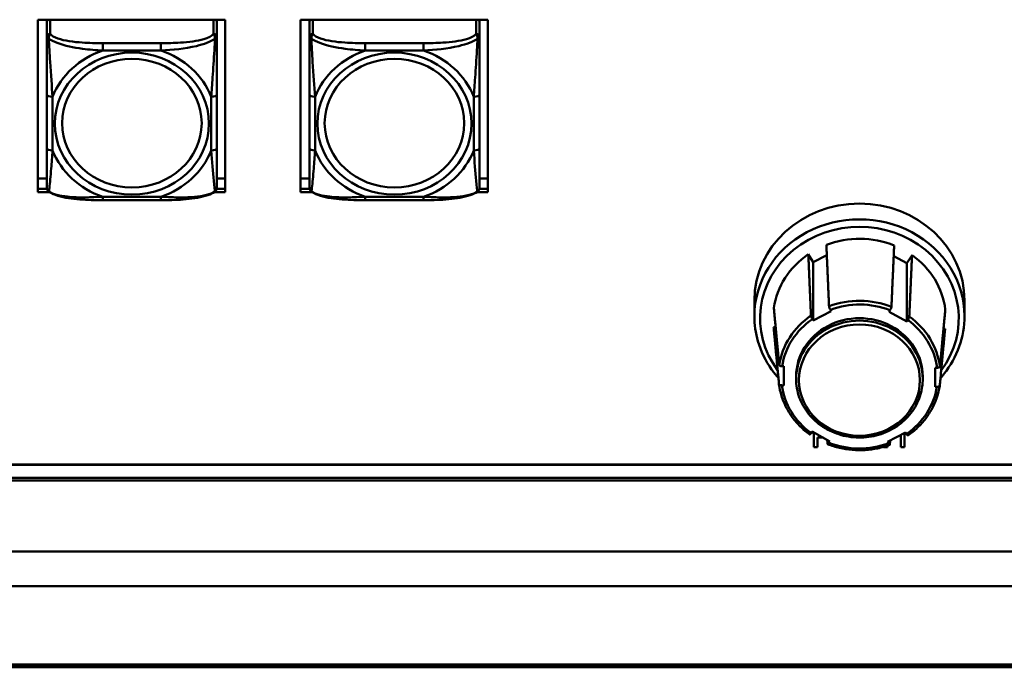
# Model space of a CAD drawing. Header units: inches. Extents: x 2.9 to 75, y -2.3 to 43.7.
# Tile 70 of 155: x 44.7 to 48.1, y 16 to 18.2. Entities that reach past the tile are written whole.
import ezdxf

# ---------------------------------------------------------------- set-up
doc = ezdxf.new("R2010")
doc.units = ezdxf.units.IN
doc.header["$MEASUREMENT"] = 0
doc.layers.add('Visible Edges(ROSSANSI)', color=7, linetype='Continuous', lineweight=50)
doc.layers.add('Visible Tangent Edges(ROSSANSI)', color=7, linetype='Continuous', lineweight=50)

msp = doc.modelspace()

# ---------------------------------------------------------------- linework, layer by layer
at = {"layer": 'Visible Edges(ROSSANSI)'}
for p, q in [((44.7202, 18.2372), (45.3708, 18.2372)), ((44.7202, 17.6381), (44.7202, 18.2372)), ((44.7512, 18.2372), (44.7512, 18.2333)), ((44.7512, 18.2278), (44.7512, 18.2333)), ((45.3418, 18.2333), (45.3418, 18.2372)), ((45.3418, 18.2333), (45.3418, 18.2278)), ((45.3708, 18.2372), (45.3708, 17.6381)), ((45.6322, 18.2372), (46.2828, 18.2372)), ((45.6322, 17.6381), (45.6322, 18.2372)), ((45.6632, 18.2372), (45.6632, 18.2333)), ((45.6632, 18.2278), (45.6632, 18.2333)), ((46.2538, 18.2333), (46.2538, 18.2372)), ((46.2538, 18.2333), (46.2538, 18.2278)), ((46.2828, 18.2372), (46.2828, 17.6381)), ((44.7512, 18.2278), (44.7512, 18.1767)), ((45.3418, 18.1767), (45.3418, 18.2278)), ((45.6632, 18.2278), (45.6632, 18.1767)), ((46.2538, 18.1767), (46.2538, 18.2278)), ((44.7512, 17.977), (44.7512, 17.7908)), ((45.3418, 17.7908), (45.3418, 17.977)), ((45.6632, 17.977), (45.6632, 17.7908)), ((46.2538, 17.7908), (46.2538, 17.977)), ((44.7202, 17.6861), (44.7512, 17.6861)), ((45.3418, 17.6861), (45.3708, 17.6861)), ((45.6322, 17.6861), (45.6632, 17.6861)), ((46.2538, 17.6861), (46.2828, 17.6861)), ((44.7202, 17.6502), (44.7516, 17.6502)), ((44.7517, 17.6498), (44.7202, 17.6498)), ((45.3708, 17.6498), (45.3413, 17.6498)), ((45.3414, 17.6502), (45.3708, 17.6502)), ((45.6322, 17.6502), (45.6636, 17.6502)), ((45.6637, 17.6498), (45.6322, 17.6498)), ((46.2828, 17.6498), (46.2533, 17.6498)), ((46.2534, 17.6502), (46.2828, 17.6502)), ((44.7608, 17.6381), (44.7202, 17.6381)), ((45.3708, 17.6381), (45.3322, 17.6381)), ((45.6728, 17.6381), (45.6322, 17.6381)), ((46.2828, 17.6381), (46.2442, 17.6381)), ((45.1476, 17.6104), (44.9453, 17.6104)), ((46.0596, 17.6104), (45.8573, 17.6104)), ((47.3961, 17.4225), (47.4133, 17.3945)), ((47.4133, 17.3945), (47.4604, 17.4189)), ((47.6927, 17.4163), (47.7385, 17.3914)), ((47.7385, 17.3914), (47.7563, 17.4191)), ((47.4133, 17.1925), (47.4133, 17.3945)), ((47.7385, 17.1894), (47.7385, 17.3914)), ((47.2087, 17.2623), (47.2087, 17.2077)), ((47.9387, 17.2623), (47.9387, 17.2077)), ((47.476, 17.225), (47.4133, 17.1925)), ((47.4729, 17.2301), (47.476, 17.225)), ((47.6765, 17.2231), (47.6797, 17.2281)), ((47.7385, 17.1894), (47.6765, 17.2231)), ((47.2755, 17.1696), (47.2825, 17.1695)), ((47.4133, 17.1925), (47.4102, 17.1975)), ((47.7417, 17.1944), (47.7385, 17.1894)), ((47.8657, 17.164), (47.8712, 17.1639)), ((47.305, 17.0336), (47.3113, 17.0335)), ((47.3113, 17.0335), (47.3105, 16.9672)), ((47.3105, 16.9672), (47.3105, 17.0335)), ((47.3537, 16.9893), (47.3537, 16.9979)), ((47.7937, 16.9893), (47.7937, 16.9979)), ((47.8362, 16.9623), (47.8369, 17.0285)), ((47.8369, 17.0285), (47.8432, 17.0285)), ((47.3105, 16.9672), (47.3042, 16.9673)), ((47.8425, 16.9622), (47.8362, 16.9623)), ((47.4058, 16.8014), (47.409, 16.8064)), ((47.409, 16.8064), (47.471, 16.7727)), ((47.4151, 16.8031), (47.4151, 16.7521)), ((47.6714, 16.7708), (47.7342, 16.8033)), ((47.7171, 16.7944), (47.7171, 16.7521)), ((47.7303, 16.7521), (47.7303, 16.8013)), ((47.7342, 16.8033), (47.7372, 16.7983)), ((47.4284, 16.7864), (47.4397, 16.7864)), ((47.4284, 16.7521), (47.4284, 16.7864)), ((47.471, 16.7727), (47.4678, 16.7677)), ((47.6745, 16.7657), (47.6714, 16.7708)), ((47.4151, 16.7521), (47.4284, 16.7521)), ((47.6577, 16.7536), (47.6577, 16.7521)), ((47.6577, 16.7521), (47.671, 16.7521)), ((47.671, 16.7521), (47.671, 16.7578)), ((47.7171, 16.7521), (47.7303, 16.7521)), ((35.815, 16.6924), (53.2293, 16.6924)), ((53.2293, 16.6916), (35.815, 16.6916)), ((53.2403, 16.6364), (35.8642, 16.6364)), ((35.8742, 16.6456), (53.2293, 16.6456)), ((35.8642, 15.9977), (53.2403, 15.9977)), ((35.8652, 15.994), (53.2403, 15.994)), ((53.2403, 15.988), (35.8652, 15.988))]:
    msp.add_line(p, q, dxfattribs=at)
for centre, start, end in [((44.7709, 17.6543), 180, 198.3045), ((45.3221, 17.6543), 341.6955, 0), ((45.6829, 17.6543), 180, 198.3045), ((46.2341, 17.6543), 341.6955, 0)]:
    msp.add_arc(centre, 0.0197, start, end, dxfattribs=at)
for centre, major_axis, start_param, end_param in [((44.7571, 18.2333), (-0.00591, 0), 5.481431, 6.283185), ((44.763, 18.2278), (-0.0118, 0), 5.249292, 6.283185), ((45.33, 18.2278), (0.0118, 0), 0, 1.033893), ((45.3359, 18.2333), (0.00591, 0), 0, 0.801755), ((45.6691, 18.2333), (-0.00591, 0), 5.481431, 6.283185), ((45.675, 18.2278), (-0.0118, 0), 5.249292, 6.283185), ((46.242, 18.2278), (0.0118, 0), 0, 1.033893), ((46.2479, 18.2333), (0.00591, 0), 0, 0.801755), ((47.5737, 17.2623), (-0.365, 0), 3.141593, 6.283185), ((47.5737, 17.1999), (0.3, 0), 1.157171, 1.963789), ((47.5737, 17.1999), (-0.3, 0), 5.345961, 6.152579), ((47.5737, 17.1999), (0.3, 0), 0.109973, 0.916591), ((47.5737, 16.9979), (0.22, 0), 0, 3.141593)]:
    msp.add_ellipse(centre, major_axis=major_axis, ratio=0.920845, start_param=start_param, end_param=end_param, dxfattribs=at)
for points, knots in [([(44.7512, 18.1767), (44.7512, 18.1643), (44.7512, 18.1466), (44.7512, 18.128), (44.7512, 18.0994), (44.7512, 18.0691), (44.7512, 18.0406), (44.7512, 18.0189), (44.7512, 17.9977), (44.7512, 17.977)], [-0.7968224, -0.7968224, -0.7968224, -0.7968224, -0.6514613, -0.6514613, -0.6514613, -0.427691, -0.427691, -0.427691, -0.2569517, -0.2569517, -0.2569517, -0.2569517]), ([(45.3418, 17.977), (45.3418, 17.9988), (45.3418, 18.0213), (45.3418, 18.0443), (45.3418, 18.0746), (45.3418, 18.1071), (45.3418, 18.1367), (45.3418, 18.152), (45.3418, 18.1662), (45.3418, 18.1767)], [0.2569537, 0.2569537, 0.2569537, 0.2569537, 0.4371919, 0.4371919, 0.4371919, 0.6739428, 0.6739428, 0.6739428, 0.7963818, 0.7963818, 0.7963818, 0.7963818]), ([(45.6632, 18.1767), (45.6632, 18.1643), (45.6632, 18.1466), (45.6632, 18.128), (45.6632, 18.0994), (45.6632, 18.0691), (45.6632, 18.0406), (45.6632, 18.0189), (45.6632, 17.9977), (45.6632, 17.977)], [-0.7968224, -0.7968224, -0.7968224, -0.7968224, -0.6514613, -0.6514613, -0.6514613, -0.427691, -0.427691, -0.427691, -0.2569517, -0.2569517, -0.2569517, -0.2569517]), ([(46.2538, 17.977), (46.2538, 17.9988), (46.2538, 18.0213), (46.2538, 18.0443), (46.2538, 18.0746), (46.2538, 18.1071), (46.2538, 18.1367), (46.2538, 18.152), (46.2538, 18.1662), (46.2538, 18.1767)], [0.2569537, 0.2569537, 0.2569537, 0.2569537, 0.4371919, 0.4371919, 0.4371919, 0.6739428, 0.6739428, 0.6739428, 0.7963818, 0.7963818, 0.7963818, 0.7963818]), ([(44.7512, 17.7908), (44.7512, 17.769), (44.7512, 17.7472), (44.7512, 17.7273), (44.7512, 17.701), (44.7512, 17.6767), (44.7512, 17.6634), (44.7512, 17.6577), (44.7512, 17.6543), (44.7512, 17.6543)], [0.2569537, 0.2569537, 0.2569537, 0.2569537, 0.4371919, 0.4371919, 0.4371919, 0.6739428, 0.6739428, 0.6739428, 0.7768895, 0.7768895, 0.7768895, 0.7768895]), ([(45.3418, 17.6543), (45.3418, 17.6543), (45.3418, 17.6594), (45.3418, 17.6676), (45.3418, 17.6821), (45.3418, 17.7054), (45.3418, 17.7305), (45.3418, 17.7496), (45.3418, 17.7701), (45.3418, 17.7908)], [-0.7772577, -0.7772577, -0.7772577, -0.7772577, -0.6514613, -0.6514613, -0.6514613, -0.427691, -0.427691, -0.427691, -0.2569517, -0.2569517, -0.2569517, -0.2569517]), ([(45.6632, 17.7908), (45.6632, 17.769), (45.6632, 17.7472), (45.6632, 17.7273), (45.6632, 17.701), (45.6632, 17.6767), (45.6632, 17.6634), (45.6632, 17.6577), (45.6632, 17.6543), (45.6632, 17.6543)], [0.2569537, 0.2569537, 0.2569537, 0.2569537, 0.4371919, 0.4371919, 0.4371919, 0.6739428, 0.6739428, 0.6739428, 0.7768895, 0.7768895, 0.7768895, 0.7768895]), ([(46.2538, 17.6543), (46.2538, 17.6543), (46.2538, 17.6594), (46.2538, 17.6676), (46.2538, 17.6821), (46.2538, 17.7054), (46.2538, 17.7305), (46.2538, 17.7496), (46.2538, 17.7701), (46.2538, 17.7908)], [-0.7772577, -0.7772577, -0.7772577, -0.7772577, -0.6514613, -0.6514613, -0.6514613, -0.427691, -0.427691, -0.427691, -0.2569517, -0.2569517, -0.2569517, -0.2569517]), ([(44.7582, 17.6399), (44.7575, 17.6403), (44.757, 17.6408), (44.7559, 17.6419), (44.7554, 17.6424), (44.7545, 17.6435), (44.7541, 17.6441), (44.7534, 17.6452), (44.7531, 17.6458), (44.7526, 17.647), (44.7524, 17.6475), (44.7522, 17.6481)], [0.00778279, 0.00778279, 0.00778279, 0.00778279, 0.01268581, 0.01268581, 0.01758884, 0.01758884, 0.02249186, 0.02249186, 0.02739489, 0.02739489, 0.03229791, 0.03229791, 0.03229791, 0.03229791]), ([(45.3348, 17.6399), (45.3354, 17.6403), (45.336, 17.6408), (45.3371, 17.6419), (45.3376, 17.6424), (45.3385, 17.6435), (45.3389, 17.6441), (45.3396, 17.6452), (45.3399, 17.6458), (45.3404, 17.647), (45.3406, 17.6475), (45.3408, 17.6481)], [0.00778279, 0.00778279, 0.00778279, 0.00778279, 0.01268581, 0.01268581, 0.01758884, 0.01758884, 0.02249186, 0.02249186, 0.02739489, 0.02739489, 0.03229791, 0.03229791, 0.03229791, 0.03229791]), ([(45.6702, 17.6399), (45.6695, 17.6403), (45.669, 17.6408), (45.6679, 17.6419), (45.6674, 17.6424), (45.6665, 17.6435), (45.6661, 17.6441), (45.6654, 17.6452), (45.6651, 17.6458), (45.6646, 17.647), (45.6644, 17.6475), (45.6642, 17.6481)], [0.00778279, 0.00778279, 0.00778279, 0.00778279, 0.01268581, 0.01268581, 0.01758884, 0.01758884, 0.02249186, 0.02249186, 0.02739489, 0.02739489, 0.03229791, 0.03229791, 0.03229791, 0.03229791]), ([(46.2468, 17.6399), (46.2474, 17.6403), (46.248, 17.6408), (46.2491, 17.6419), (46.2496, 17.6424), (46.2505, 17.6435), (46.2509, 17.6441), (46.2516, 17.6452), (46.2519, 17.6458), (46.2524, 17.647), (46.2526, 17.6475), (46.2528, 17.6481)], [0.00778279, 0.00778279, 0.00778279, 0.00778279, 0.01268581, 0.01268581, 0.01758884, 0.01758884, 0.02249186, 0.02249186, 0.02739489, 0.02739489, 0.03229791, 0.03229791, 0.03229791, 0.03229791]), ([(44.9453, 17.6104), (44.9322, 17.6104), (44.9188, 17.6106), (44.8921, 17.6113), (44.8787, 17.6119), (44.8522, 17.6139), (44.839, 17.6153), (44.8133, 17.6194), (44.8009, 17.6221), (44.7778, 17.6292), (44.7673, 17.6335), (44.7582, 17.6399)], [0.2569517, 0.2569517, 0.2569517, 0.2569517, 0.3566171, 0.3566171, 0.4562825, 0.4562825, 0.5559479, 0.5559479, 0.6556133, 0.6556133, 0.7552787, 0.7552787, 0.7552787, 0.7552787]), ([(45.3348, 17.6399), (45.3275, 17.6347), (45.3191, 17.6309), (45.2988, 17.6238), (45.2867, 17.6209), (45.2613, 17.6163), (45.2481, 17.6147), (45.2217, 17.6123), (45.2084, 17.6116), (45.1817, 17.6107), (45.1683, 17.6105), (45.1526, 17.6104), (45.1501, 17.6104), (45.1476, 17.6104)], [-0.7548595, -0.7548595, -0.7548595, -0.7548595, -0.6739618, -0.6739618, -0.5743807, -0.5743807, -0.4747996, -0.4747996, -0.3752184, -0.3752184, -0.2756373, -0.2756373, -0.2569537, -0.2569537, -0.2569537, -0.2569537]), ([(45.8573, 17.6104), (45.8442, 17.6104), (45.8308, 17.6106), (45.8041, 17.6113), (45.7907, 17.6119), (45.7642, 17.6139), (45.751, 17.6153), (45.7253, 17.6194), (45.7129, 17.6221), (45.6898, 17.6292), (45.6793, 17.6335), (45.6702, 17.6399)], [0.2569517, 0.2569517, 0.2569517, 0.2569517, 0.3566171, 0.3566171, 0.4562825, 0.4562825, 0.5559479, 0.5559479, 0.6556133, 0.6556133, 0.7552787, 0.7552787, 0.7552787, 0.7552787]), ([(46.2468, 17.6399), (46.2395, 17.6347), (46.2311, 17.6309), (46.2108, 17.6238), (46.1987, 17.6209), (46.1733, 17.6163), (46.1601, 17.6147), (46.1337, 17.6123), (46.1204, 17.6116), (46.0937, 17.6107), (46.0803, 17.6105), (46.0646, 17.6104), (46.0621, 17.6104), (46.0596, 17.6104)], [-0.7548595, -0.7548595, -0.7548595, -0.7548595, -0.6739618, -0.6739618, -0.5743807, -0.5743807, -0.4747996, -0.4747996, -0.3752184, -0.3752184, -0.2756373, -0.2756373, -0.2569537, -0.2569537, -0.2569537, -0.2569537]), ([(47.468, 17.2419), (47.468, 17.2414), (47.4682, 17.2407), (47.4686, 17.2391), (47.469, 17.238), (47.4699, 17.2359), (47.4705, 17.2346), (47.4716, 17.2324), (47.4723, 17.2311), (47.4729, 17.2301)], [0.00090854, 0.00090854, 0.00090854, 0.00090854, 0.0093788, 0.0093788, 0.01879725, 0.01879725, 0.02826573, 0.02826573, 0.037779, 0.037779, 0.037779, 0.037779]), ([(47.6797, 17.2281), (47.6803, 17.2291), (47.6811, 17.2304), (47.6823, 17.2326), (47.6829, 17.2339), (47.6838, 17.2359), (47.6842, 17.2371), (47.6847, 17.2386), (47.6848, 17.2394), (47.6848, 17.2398)], [-0.037779, -0.037779, -0.037779, -0.037779, -0.02826573, -0.02826573, -0.01879725, -0.01879725, -0.0093788, -0.0093788, -0.00090854, -0.00090854, -0.00090854, -0.00090854]), ([(47.2921, 16.9928), (47.2837, 17.0022), (47.2759, 17.0121), (47.2473, 17.0524), (47.2311, 17.0857), (47.2129, 17.1489), (47.2087, 17.1783), (47.2087, 17.2077)], [6.1091262, 6.1091262, 6.1091262, 6.1091262, 6.2176759, 6.2176759, 6.536827, 6.536827, 6.7964674, 6.7964674, 6.7964674, 6.7964674]), ([(47.4102, 17.1975), (47.4096, 17.1985), (47.4089, 17.1998), (47.4078, 17.202), (47.4071, 17.2033), (47.4063, 17.2054), (47.4059, 17.2066), (47.4054, 17.2081), (47.4053, 17.2089), (47.4053, 17.2093)], [-0.037779, -0.037779, -0.037779, -0.037779, -0.02826573, -0.02826573, -0.01879725, -0.01879725, -0.0093788, -0.0093788, -0.00090854, -0.00090854, -0.00090854, -0.00090854]), ([(47.7468, 17.2061), (47.7468, 17.2056), (47.7466, 17.2049), (47.7462, 17.2033), (47.7458, 17.2022), (47.7449, 17.2001), (47.7442, 17.1988), (47.7431, 17.1966), (47.7423, 17.1953), (47.7417, 17.1944)], [0.00090854, 0.00090854, 0.00090854, 0.00090854, 0.0093788, 0.0093788, 0.01879725, 0.01879725, 0.02826573, 0.02826573, 0.037779, 0.037779, 0.037779, 0.037779]), ([(47.9387, 17.2077), (47.9387, 17.1718), (47.9325, 17.136), (47.9082, 17.0678), (47.8902, 17.0356), (47.8633, 17.0019), (47.8592, 16.9972), (47.8551, 16.9925)], [3.6548748, 3.6548748, 3.6548748, 3.6548748, 3.9718467, 3.9718467, 4.2895902, 4.2895902, 4.3433697, 4.3433697, 4.3433697, 4.3433697]), ([(47.2949, 17.0375), (47.295, 17.037), (47.2952, 17.0365), (47.2961, 17.0357), (47.297, 17.0352), (47.2987, 17.0345), (47.3, 17.0341), (47.3023, 17.0337), (47.3037, 17.0336), (47.305, 17.0336)], [0.00090854, 0.00090854, 0.00090854, 0.00090854, 0.0093788, 0.0093788, 0.01879725, 0.01879725, 0.02826573, 0.02826573, 0.037779, 0.037779, 0.037779, 0.037779]), ([(47.8432, 17.0285), (47.8445, 17.0285), (47.8459, 17.0286), (47.8482, 17.0289), (47.8495, 17.0292), (47.8512, 17.0299), (47.8521, 17.0304), (47.853, 17.0312), (47.8532, 17.0317), (47.8533, 17.0322)], [-0.037779, -0.037779, -0.037779, -0.037779, -0.02826573, -0.02826573, -0.01879725, -0.01879725, -0.0093788, -0.0093788, -0.00090854, -0.00090854, -0.00090854, -0.00090854]), ([(47.3042, 16.9673), (47.303, 16.9673), (47.3015, 16.9674), (47.2992, 16.9678), (47.298, 16.9682), (47.2962, 16.9689), (47.2954, 16.9694), (47.2945, 16.9702), (47.2942, 16.9707), (47.2942, 16.9712)], [-0.037779, -0.037779, -0.037779, -0.037779, -0.02826573, -0.02826573, -0.01879725, -0.01879725, -0.0093788, -0.0093788, -0.00090854, -0.00090854, -0.00090854, -0.00090854]), ([(47.4009, 16.7965), (47.3892, 16.8049), (47.3782, 16.8142), (47.358, 16.8342), (47.3487, 16.845), (47.3321, 16.8677), (47.3247, 16.8797), (47.3122, 16.9046), (47.307, 16.9175), (47.2989, 16.9439), (47.2959, 16.9575), (47.2942, 16.9711)], [5.8880508, 5.8880508, 5.8880508, 5.8880508, 6.0461507, 6.0461507, 6.2042506, 6.2042506, 6.3623505, 6.3623505, 6.5204504, 6.5204504, 6.6785504, 6.6785504, 6.6785504, 6.6785504]), ([(47.3537, 16.9893), (47.3537, 16.9677), (47.3575, 16.9461), (47.3721, 16.905), (47.383, 16.8856), (47.4109, 16.8508), (47.4279, 16.8355), (47.4662, 16.8106), (47.4876, 16.8009), (47.5326, 16.7884), (47.5562, 16.7854), (47.6032, 16.7866), (47.6266, 16.7907), (47.6709, 16.8055), (47.6917, 16.8163), (47.7286, 16.8432), (47.7447, 16.8595), (47.7705, 16.8958), (47.7802, 16.9158), (47.7912, 16.9539), (47.7937, 16.9716), (47.7937, 16.9893)], [5.769903, 5.769903, 5.769903, 5.769903, 6.087375, 6.087375, 6.405495, 6.405495, 6.725065, 6.725065, 7.046012, 7.046012, 7.367792, 7.367792, 7.68981, 7.68981, 8.011492, 8.011492, 8.332234, 8.332234, 8.651531, 8.651531, 8.911496, 8.911496, 8.911496, 8.911496]), ([(47.8525, 16.9658), (47.8505, 16.9522), (47.8472, 16.9387), (47.8385, 16.9124), (47.833, 16.8996), (47.8199, 16.875), (47.8123, 16.8631), (47.7952, 16.8407), (47.7857, 16.8301), (47.765, 16.8105), (47.7538, 16.8015), (47.7419, 16.7933)], [3.7934273, 3.7934273, 3.7934273, 3.7934273, 3.9515254, 3.9515254, 4.1096235, 4.1096235, 4.2677216, 4.2677216, 4.4258197, 4.4258197, 4.5839178, 4.5839178, 4.5839178, 4.5839178]), ([(47.8525, 16.9659), (47.8525, 16.9654), (47.8522, 16.9649), (47.8513, 16.9641), (47.8505, 16.9636), (47.8487, 16.9629), (47.8475, 16.9626), (47.8452, 16.9623), (47.8437, 16.9622), (47.8425, 16.9622)], [0.00090854, 0.00090854, 0.00090854, 0.00090854, 0.0093788, 0.0093788, 0.01879725, 0.01879725, 0.02826573, 0.02826573, 0.037779, 0.037779, 0.037779, 0.037779]), ([(47.4009, 16.7965), (47.401, 16.7965), (47.401, 16.7965), (47.4013, 16.7964), (47.4017, 16.7966), (47.4026, 16.7973), (47.4032, 16.7979), (47.4044, 16.7994), (47.4051, 16.8004), (47.4058, 16.8014)], [0.00766909, 0.00766909, 0.00766909, 0.00766909, 0.0093788, 0.0093788, 0.01879725, 0.01879725, 0.02826573, 0.02826573, 0.037779, 0.037779, 0.037779, 0.037779]), ([(47.7372, 16.7983), (47.7379, 16.7973), (47.7386, 16.7962), (47.7397, 16.7947), (47.7403, 16.7941), (47.7412, 16.7933), (47.7416, 16.7932), (47.7419, 16.7932), (47.7419, 16.7932), (47.7419, 16.7933)], [-0.037779, -0.037779, -0.037779, -0.037779, -0.02826573, -0.02826573, -0.01879725, -0.01879725, -0.0093788, -0.0093788, -0.00778403, -0.00778403, -0.00778403, -0.00778403]), ([(47.4678, 16.7677), (47.4671, 16.7667), (47.4664, 16.7657), (47.4652, 16.7642), (47.4646, 16.7635), (47.4637, 16.7628), (47.4633, 16.7626), (47.4628, 16.7628), (47.4627, 16.7631), (47.4626, 16.7635)], [-0.037779, -0.037779, -0.037779, -0.037779, -0.02826573, -0.02826573, -0.01879725, -0.01879725, -0.0093788, -0.0093788, -0.00090854, -0.00090854, -0.00090854, -0.00090854]), ([(47.6791, 16.7607), (47.6654, 16.7556), (47.6513, 16.7514), (47.6224, 16.7453), (47.6078, 16.7433), (47.5782, 16.7414), (47.5634, 16.7416), (47.534, 16.744), (47.5193, 16.7463), (47.4906, 16.753), (47.4766, 16.7574), (47.463, 16.7627)], [4.8409344, 4.8409344, 4.8409344, 4.8409344, 4.9989567, 4.9989567, 5.156979, 5.156979, 5.3150014, 5.3150014, 5.4730237, 5.4730237, 5.631046, 5.631046, 5.631046, 5.631046]), ([(47.6795, 16.7614), (47.6794, 16.761), (47.6793, 16.7607), (47.6789, 16.7606), (47.6785, 16.7608), (47.6776, 16.7615), (47.677, 16.7622), (47.6759, 16.7637), (47.6751, 16.7647), (47.6745, 16.7657)], [0.00090854, 0.00090854, 0.00090854, 0.00090854, 0.0093788, 0.0093788, 0.01879725, 0.01879725, 0.02826573, 0.02826573, 0.037779, 0.037779, 0.037779, 0.037779])]:
    msp.add_open_spline(points, degree=3, knots=knots, dxfattribs=at)
for points, weights in [([(47.4588, 17.4551), (47.4636, 17.3451), (47.468, 17.2419)], [1, 1.0005236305, 1.00002012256]), ([(47.6848, 17.2398), (47.6894, 17.3429), (47.6943, 17.4528)], [1.00002012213, 1.00052361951, 1]), ([(47.4053, 17.2093), (47.4008, 17.3125), (47.3961, 17.4225)], [1.00002012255, 1.00052363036, 1]), ([(47.7563, 17.4191), (47.7514, 17.3092), (47.7468, 17.2061)], [1, 1.00052363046, 1.00002012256]), ([(47.2763, 17.2359), (47.2859, 17.1335), (47.2949, 17.0375)], [1, 1.00052363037, 1.00002012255]), ([(47.8533, 17.0322), (47.8623, 17.128), (47.8719, 17.2302)], [1.00002012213, 1.00052361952, 1]), ([(47.2942, 16.9712), (47.2852, 17.0672), (47.2755, 17.1696)], [1.00002012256, 1.00052363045, 1]), ([(47.8712, 17.1639), (47.8616, 17.0617), (47.8525, 16.9659)], [1, 1.00052363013, 1.00002012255]), ([(47.4626, 16.7635), (47.4623, 16.7705), (47.4619, 16.7776)], [1.00002012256, 1.00006008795, 1.00009358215]), ([(47.6802, 16.7753), (47.6798, 16.7683), (47.6795, 16.7614)], [1.00009248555, 1.00005943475, 1.00002012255])]:
    msp.add_rational_spline(points, weights, degree=2, dxfattribs=at)
msp.add_open_spline([(47.4397, 16.7864), (47.4426, 16.7864), (47.4453, 16.7866)], degree=2, dxfattribs=at)
at = {"layer": 'Visible Tangent Edges(ROSSANSI)'}
for p, q in [((44.763, 18.1876), (44.763, 18.2372)), ((45.33, 18.2372), (45.33, 18.1876)), ((45.675, 18.1876), (45.675, 18.2372)), ((46.242, 18.2372), (46.242, 18.1876)), ((44.9453, 18.1558), (44.9453, 18.13)), ((45.1476, 18.1558), (44.9453, 18.1558)), ((44.9453, 18.13), (45.1476, 18.13)), ((45.1476, 18.1558), (45.1476, 18.13)), ((45.8573, 18.1558), (45.8573, 18.13)), ((46.0596, 18.1558), (45.8573, 18.1558)), ((45.8573, 18.13), (46.0596, 18.13)), ((46.0596, 18.1558), (46.0596, 18.13)), ((44.7709, 17.7831), (44.7709, 17.9694)), ((45.3221, 17.9694), (45.3221, 17.7831)), ((45.6829, 17.7831), (45.6829, 17.9694)), ((46.2341, 17.9694), (46.2341, 17.7831)), ((45.1476, 17.6225), (44.9453, 17.6225)), ((44.9453, 17.6104), (44.9453, 17.6225)), ((45.1476, 17.6104), (45.1476, 17.6225)), ((46.0596, 17.6225), (45.8573, 17.6225)), ((45.8573, 17.6104), (45.8573, 17.6225)), ((46.0596, 17.6104), (46.0596, 17.6225)), ((34.7942, 16.3901), (67.3042, 16.3901)), ((67.3042, 16.2701), (34.7942, 16.2701))]:
    msp.add_line(p, q, dxfattribs=at)
for centre, major_axis, ratio, start_param, end_param in [((44.763, 18.1767), (-0.0118, 0), 0.920845, 4.712389, 6.283185), ((45.33, 18.1767), (0.0118, 0), 0.920845, 0, 1.570796), ((45.675, 18.1767), (-0.0118, 0), 0.920845, 4.712389, 6.283185), ((46.242, 18.1767), (0.0118, 0), 0.920845, 0, 1.570796), ((45.0465, 17.8762), (-0.2936, 0), 0.920845, 5.064156, 5.931419), ((45.0465, 17.8762), (0.2936, 0), 0.920845, 0.351767, 1.21903), ((45.9585, 17.8762), (-0.2936, 0), 0.920845, 5.064156, 5.931419), ((45.9585, 17.8762), (0.2936, 0), 0.920845, 0.351767, 1.21903), ((44.7709, 17.977), (-0.0197, 0), 0.389928, 0, 1.570796), ((45.3221, 17.977), (0.0197, 0), 0.389928, 4.712389, 6.283185), ((45.6829, 17.977), (-0.0197, 0), 0.389928, 0, 1.570796), ((46.2341, 17.977), (0.0197, 0), 0.389928, 4.712389, 6.283185), ((44.7709, 17.7908), (-0.0197, 0), 0.389928, 0, 1.570796), ((45.3221, 17.7908), (0.0197, 0), 0.389928, 4.712389, 6.283185), ((45.6829, 17.7908), (-0.0197, 0), 0.389928, 0, 1.570796), ((46.2341, 17.7908), (0.0197, 0), 0.389928, 4.712389, 6.283185), ((45.0465, 17.8762), (-0.2936, 0), 0.920845, 0.351767, 1.21903), ((45.0465, 17.8762), (0.2936, 0), 0.920845, 5.064156, 5.931419), ((45.9585, 17.8762), (-0.2936, 0), 0.920845, 0.351767, 1.21903), ((45.9585, 17.8762), (0.2936, 0), 0.920845, 5.064156, 5.931419), ((47.5737, 17.1999), (-0.345, 0), 0.920845, 2.537011, 6.886392), ((47.5737, 17.2077), (0.365, 0), 0.920845, 0, 3.141593), ((47.5737, 17.0017), (-0.2815, 0), 0.920845, 4.306705, 5.09744), ((47.5737, 16.9979), (0.2715, 0), 0.920845, 1.169859, 1.9511), ((47.5737, 17.0017), (-0.2815, 0), 0.920845, 5.353902, 6.144638), ((47.5737, 17.0017), (0.2815, 0), 0.920845, 0.117914, 0.90865), ((47.5737, 16.9979), (-0.2715, 0), 0.920845, 5.358649, 6.13989), ((47.5737, 16.9893), (0.22, 0), 0.920845, 0, 3.141593), ((47.5737, 16.9979), (0.2715, 0), 0.920845, 0.122662, 0.903903), ((47.5737, 16.9979), (-0.2715, 0), 0.920845, 0.122662, 0.903903), ((47.5737, 16.9979), (0.2715, 0), 0.920845, 5.358649, 6.13989), ((47.5737, 16.9979), (-0.2715, 0), 0.920845, 1.169859, 1.9511)]:
    msp.add_ellipse(centre, major_axis=major_axis, ratio=ratio, start_param=start_param, end_param=end_param, dxfattribs=at)
for centre, major_axis in [((45.0465, 17.8762), (-0.2678, 0)), ((45.0465, 17.8779), (-0.2424, 0)), ((45.9585, 17.8762), (-0.2678, 0)), ((45.9585, 17.8779), (-0.2424, 0)), ((47.5737, 16.9854), (0.21, 0))]:
    msp.add_ellipse(centre, major_axis=major_axis, ratio=0.920845, dxfattribs=at)
for points, knots in [([(44.7512, 18.1767), (44.7512, 18.1766), (44.7513, 18.1765), (44.7515, 18.1763), (44.7517, 18.1761), (44.7521, 18.1758), (44.7523, 18.1756), (44.7526, 18.1754), (44.7527, 18.1753), (44.7531, 18.175), (44.7534, 18.1747), (44.7544, 18.1741), (44.755, 18.1736), (44.7565, 18.1725), (44.7572, 18.172), (44.7581, 18.1714)], [-0.0532704, -0.0532704, -0.0532704, -0.0532704, -0.04377373, -0.04377373, -0.03521335, -0.03521335, -0.02986312, -0.02986312, -0.02651922, -0.02651922, -0.01983142, -0.01983142, -0.00913095, -0.00913095, 0.00023197, 0.00023197, 0.00023197, 0.00023197]), ([(44.7581, 18.1714), (44.7581, 18.1728), (44.7581, 18.174), (44.7583, 18.1766), (44.7585, 18.1779), (44.759, 18.1798), (44.7592, 18.1805), (44.7595, 18.1815), (44.7596, 18.1819), (44.7599, 18.1827), (44.7601, 18.1832), (44.7607, 18.1844), (44.7611, 18.1851), (44.762, 18.1864), (44.7625, 18.187), (44.763, 18.1876)], [-0.00023197, -0.00023197, -0.00023197, -0.00023197, 0.00913095, 0.00913095, 0.01983142, 0.01983142, 0.02651922, 0.02651922, 0.02986312, 0.02986312, 0.03521335, 0.03521335, 0.04377373, 0.04377373, 0.0532704, 0.0532704, 0.0532704, 0.0532704]), ([(44.7581, 18.1714), (44.7657, 18.1659), (44.7757, 18.1607), (44.8128, 18.1467), (44.8445, 18.1404), (44.8987, 18.1332), (44.922, 18.1312), (44.9453, 18.13)], [-0.7478145, -0.7478145, -0.7478145, -0.7478145, -0.6493253, -0.6493253, -0.427691, -0.427691, -0.2569537, -0.2569537, -0.2569537, -0.2569537]), ([(44.7709, 17.9694), (44.7685, 18.0066), (44.7652, 18.0467), (44.7606, 18.1185), (44.759, 18.1482), (44.7581, 18.1714)], [0.2569517, 0.2569517, 0.2569517, 0.2569517, 0.5559983, 0.5559983, 0.7482818, 0.7482818, 0.7482818, 0.7482818]), ([(44.9453, 18.1558), (44.9217, 18.1558), (44.8977, 18.1562), (44.8743, 18.1577), (44.8436, 18.1597), (44.8128, 18.1638), (44.7895, 18.172), (44.7775, 18.1762), (44.7679, 18.1815), (44.763, 18.1876)], [0.2569537, 0.2569537, 0.2569537, 0.2569537, 0.4371919, 0.4371919, 0.4371919, 0.6739428, 0.6739428, 0.6739428, 0.7963818, 0.7963818, 0.7963818, 0.7963818]), ([(45.33, 18.1876), (45.3242, 18.1804), (45.3117, 18.1743), (45.2965, 18.1697), (45.2731, 18.1627), (45.244, 18.1592), (45.2149, 18.1575), (45.1927, 18.1561), (45.1701, 18.1558), (45.1476, 18.1558)], [-0.7968224, -0.7968224, -0.7968224, -0.7968224, -0.6514613, -0.6514613, -0.6514613, -0.427691, -0.427691, -0.427691, -0.2569517, -0.2569517, -0.2569517, -0.2569517]), ([(45.1476, 18.13), (45.1881, 18.1322), (45.2305, 18.1363), (45.2961, 18.1519), (45.3206, 18.1606), (45.3349, 18.1714)], [0.2569517, 0.2569517, 0.2569517, 0.2569517, 0.5559983, 0.5559983, 0.7482818, 0.7482818, 0.7482818, 0.7482818]), ([(45.3349, 18.1714), (45.3344, 18.1593), (45.3338, 18.1455), (45.3313, 18.0996), (45.329, 18.0663), (45.3251, 18.0127), (45.3235, 17.9908), (45.3221, 17.9694)], [-0.7478145, -0.7478145, -0.7478145, -0.7478145, -0.6493253, -0.6493253, -0.427691, -0.427691, -0.2569537, -0.2569537, -0.2569537, -0.2569537]), ([(45.33, 18.1876), (45.3305, 18.187), (45.331, 18.1864), (45.3319, 18.1851), (45.3323, 18.1844), (45.3328, 18.1832), (45.3331, 18.1827), (45.3334, 18.1819), (45.3335, 18.1815), (45.3338, 18.1805), (45.334, 18.1798), (45.3345, 18.1779), (45.3347, 18.1766), (45.3349, 18.174), (45.3349, 18.1728), (45.3349, 18.1714)], [-0.0532704, -0.0532704, -0.0532704, -0.0532704, -0.04377373, -0.04377373, -0.03521335, -0.03521335, -0.02986312, -0.02986312, -0.02651922, -0.02651922, -0.01983142, -0.01983142, -0.00913095, -0.00913095, 0.00023197, 0.00023197, 0.00023197, 0.00023197]), ([(45.3349, 18.1714), (45.3358, 18.172), (45.3365, 18.1725), (45.338, 18.1736), (45.3386, 18.1741), (45.3395, 18.1747), (45.3399, 18.175), (45.3403, 18.1753), (45.3404, 18.1754), (45.3407, 18.1756), (45.3409, 18.1758), (45.3413, 18.1761), (45.3414, 18.1763), (45.3417, 18.1765), (45.3418, 18.1766), (45.3418, 18.1767)], [-0.00023197, -0.00023197, -0.00023197, -0.00023197, 0.00913095, 0.00913095, 0.01983142, 0.01983142, 0.02651922, 0.02651922, 0.02986312, 0.02986312, 0.03521335, 0.03521335, 0.04377373, 0.04377373, 0.0532704, 0.0532704, 0.0532704, 0.0532704]), ([(45.6632, 18.1767), (45.6632, 18.1766), (45.6633, 18.1765), (45.6635, 18.1763), (45.6637, 18.1761), (45.6641, 18.1758), (45.6643, 18.1756), (45.6646, 18.1754), (45.6647, 18.1753), (45.6651, 18.175), (45.6654, 18.1747), (45.6664, 18.1741), (45.667, 18.1736), (45.6685, 18.1725), (45.6692, 18.172), (45.6701, 18.1714)], [-0.0532704, -0.0532704, -0.0532704, -0.0532704, -0.04377373, -0.04377373, -0.03521335, -0.03521335, -0.02986312, -0.02986312, -0.02651922, -0.02651922, -0.01983142, -0.01983142, -0.00913095, -0.00913095, 0.00023197, 0.00023197, 0.00023197, 0.00023197]), ([(45.6701, 18.1714), (45.6701, 18.1728), (45.6701, 18.174), (45.6703, 18.1766), (45.6705, 18.1779), (45.671, 18.1798), (45.6712, 18.1805), (45.6715, 18.1815), (45.6716, 18.1819), (45.6719, 18.1827), (45.6721, 18.1832), (45.6727, 18.1844), (45.6731, 18.1851), (45.674, 18.1864), (45.6745, 18.187), (45.675, 18.1876)], [-0.00023197, -0.00023197, -0.00023197, -0.00023197, 0.00913095, 0.00913095, 0.01983142, 0.01983142, 0.02651922, 0.02651922, 0.02986312, 0.02986312, 0.03521335, 0.03521335, 0.04377373, 0.04377373, 0.0532704, 0.0532704, 0.0532704, 0.0532704]), ([(45.6701, 18.1714), (45.6777, 18.1659), (45.6877, 18.1607), (45.7248, 18.1467), (45.7565, 18.1404), (45.8107, 18.1332), (45.834, 18.1312), (45.8573, 18.13)], [-0.7478145, -0.7478145, -0.7478145, -0.7478145, -0.6493253, -0.6493253, -0.427691, -0.427691, -0.2569537, -0.2569537, -0.2569537, -0.2569537]), ([(45.6829, 17.9694), (45.6805, 18.0066), (45.6772, 18.0467), (45.6726, 18.1185), (45.671, 18.1482), (45.6701, 18.1714)], [0.2569517, 0.2569517, 0.2569517, 0.2569517, 0.5559983, 0.5559983, 0.7482818, 0.7482818, 0.7482818, 0.7482818]), ([(45.8573, 18.1558), (45.8337, 18.1558), (45.8097, 18.1562), (45.7863, 18.1577), (45.7556, 18.1597), (45.7248, 18.1638), (45.7015, 18.172), (45.6895, 18.1762), (45.6799, 18.1815), (45.675, 18.1876)], [0.2569537, 0.2569537, 0.2569537, 0.2569537, 0.4371919, 0.4371919, 0.4371919, 0.6739428, 0.6739428, 0.6739428, 0.7963818, 0.7963818, 0.7963818, 0.7963818]), ([(46.242, 18.1876), (46.2362, 18.1804), (46.2237, 18.1743), (46.2085, 18.1697), (46.1851, 18.1627), (46.156, 18.1592), (46.1269, 18.1575), (46.1047, 18.1561), (46.0821, 18.1558), (46.0596, 18.1558)], [-0.7968224, -0.7968224, -0.7968224, -0.7968224, -0.6514613, -0.6514613, -0.6514613, -0.427691, -0.427691, -0.427691, -0.2569517, -0.2569517, -0.2569517, -0.2569517]), ([(46.0596, 18.13), (46.1001, 18.1322), (46.1425, 18.1363), (46.2081, 18.1519), (46.2326, 18.1606), (46.2469, 18.1714)], [0.2569517, 0.2569517, 0.2569517, 0.2569517, 0.5559983, 0.5559983, 0.7482818, 0.7482818, 0.7482818, 0.7482818]), ([(46.2469, 18.1714), (46.2464, 18.1593), (46.2458, 18.1455), (46.2433, 18.0996), (46.241, 18.0663), (46.2371, 18.0127), (46.2355, 17.9908), (46.2341, 17.9694)], [-0.7478145, -0.7478145, -0.7478145, -0.7478145, -0.6493253, -0.6493253, -0.427691, -0.427691, -0.2569537, -0.2569537, -0.2569537, -0.2569537]), ([(46.242, 18.1876), (46.2425, 18.187), (46.243, 18.1864), (46.2439, 18.1851), (46.2443, 18.1844), (46.2448, 18.1832), (46.2451, 18.1827), (46.2454, 18.1819), (46.2455, 18.1815), (46.2458, 18.1805), (46.246, 18.1798), (46.2465, 18.1779), (46.2467, 18.1766), (46.2469, 18.174), (46.2469, 18.1728), (46.2469, 18.1714)], [-0.0532704, -0.0532704, -0.0532704, -0.0532704, -0.04377373, -0.04377373, -0.03521335, -0.03521335, -0.02986312, -0.02986312, -0.02651922, -0.02651922, -0.01983142, -0.01983142, -0.00913095, -0.00913095, 0.00023197, 0.00023197, 0.00023197, 0.00023197]), ([(46.2469, 18.1714), (46.2478, 18.172), (46.2485, 18.1725), (46.25, 18.1736), (46.2506, 18.1741), (46.2515, 18.1747), (46.2519, 18.175), (46.2523, 18.1753), (46.2524, 18.1754), (46.2527, 18.1756), (46.2529, 18.1758), (46.2533, 18.1761), (46.2534, 18.1763), (46.2537, 18.1765), (46.2538, 18.1766), (46.2538, 18.1767)], [-0.00023197, -0.00023197, -0.00023197, -0.00023197, 0.00913095, 0.00913095, 0.01983142, 0.01983142, 0.02651922, 0.02651922, 0.02986312, 0.02986312, 0.03521335, 0.03521335, 0.04377373, 0.04377373, 0.0532704, 0.0532704, 0.0532704, 0.0532704]), ([(44.7581, 17.6403), (44.7586, 17.6423), (44.7592, 17.6469), (44.7617, 17.6692), (44.764, 17.6942), (44.7679, 17.7406), (44.7695, 17.7614), (44.7709, 17.7831)], [-0.7478145, -0.7478145, -0.7478145, -0.7478145, -0.6493253, -0.6493253, -0.427691, -0.427691, -0.2569537, -0.2569537, -0.2569537, -0.2569537]), ([(45.3221, 17.7831), (45.3245, 17.7458), (45.3278, 17.7078), (45.3324, 17.6588), (45.334, 17.6434), (45.3349, 17.6403)], [0.2569517, 0.2569517, 0.2569517, 0.2569517, 0.5559983, 0.5559983, 0.7482818, 0.7482818, 0.7482818, 0.7482818]), ([(45.6701, 17.6403), (45.6706, 17.6423), (45.6712, 17.6469), (45.6737, 17.6692), (45.676, 17.6942), (45.6799, 17.7406), (45.6815, 17.7614), (45.6829, 17.7831)], [-0.7478145, -0.7478145, -0.7478145, -0.7478145, -0.6493253, -0.6493253, -0.427691, -0.427691, -0.2569537, -0.2569537, -0.2569537, -0.2569537]), ([(46.2341, 17.7831), (46.2365, 17.7458), (46.2398, 17.7078), (46.2444, 17.6588), (46.246, 17.6434), (46.2469, 17.6403)], [0.2569517, 0.2569517, 0.2569517, 0.2569517, 0.5559983, 0.5559983, 0.7482818, 0.7482818, 0.7482818, 0.7482818]), ([(44.7581, 17.6403), (44.7572, 17.6408), (44.7565, 17.6414), (44.755, 17.6429), (44.7544, 17.6437), (44.7534, 17.6452), (44.7531, 17.6458), (44.7527, 17.6467), (44.7526, 17.647), (44.7524, 17.6476), (44.7523, 17.6478), (44.7522, 17.6481)], [-0.00023197, -0.00023197, -0.00023197, -0.00023197, 0.00913095, 0.00913095, 0.01983142, 0.01983142, 0.02651922, 0.02651922, 0.02986312, 0.02986312, 0.03229791, 0.03229791, 0.03229791, 0.03229791]), ([(45.3408, 17.6481), (45.3407, 17.6478), (45.3406, 17.6476), (45.3404, 17.647), (45.3403, 17.6467), (45.3399, 17.6458), (45.3395, 17.6452), (45.3386, 17.6437), (45.338, 17.6429), (45.3365, 17.6414), (45.3358, 17.6408), (45.3349, 17.6403)], [-0.03229791, -0.03229791, -0.03229791, -0.03229791, -0.02986312, -0.02986312, -0.02651922, -0.02651922, -0.01983142, -0.01983142, -0.00913095, -0.00913095, 0.00023197, 0.00023197, 0.00023197, 0.00023197]), ([(45.6701, 17.6403), (45.6692, 17.6408), (45.6685, 17.6414), (45.667, 17.6429), (45.6664, 17.6437), (45.6654, 17.6452), (45.6651, 17.6458), (45.6647, 17.6467), (45.6646, 17.647), (45.6644, 17.6476), (45.6643, 17.6478), (45.6642, 17.6481)], [-0.00023197, -0.00023197, -0.00023197, -0.00023197, 0.00913095, 0.00913095, 0.01983142, 0.01983142, 0.02651922, 0.02651922, 0.02986312, 0.02986312, 0.03229791, 0.03229791, 0.03229791, 0.03229791]), ([(46.2528, 17.6481), (46.2527, 17.6478), (46.2526, 17.6476), (46.2524, 17.647), (46.2523, 17.6467), (46.2519, 17.6458), (46.2515, 17.6452), (46.2506, 17.6437), (46.25, 17.6429), (46.2485, 17.6414), (46.2478, 17.6408), (46.2469, 17.6403)], [-0.03229791, -0.03229791, -0.03229791, -0.03229791, -0.02986312, -0.02986312, -0.02651922, -0.02651922, -0.01983142, -0.01983142, -0.00913095, -0.00913095, 0.00023197, 0.00023197, 0.00023197, 0.00023197]), ([(44.9453, 17.6225), (44.9049, 17.6202), (44.8625, 17.6183), (44.7969, 17.6254), (44.7724, 17.6311), (44.7581, 17.6403)], [0.2569517, 0.2569517, 0.2569517, 0.2569517, 0.5559983, 0.5559983, 0.7482818, 0.7482818, 0.7482818, 0.7482818]), ([(45.3349, 17.6403), (45.3273, 17.6357), (45.3173, 17.6316), (45.2802, 17.6221), (45.2485, 17.6201), (45.1942, 17.62), (45.171, 17.621), (45.1476, 17.6225)], [-0.7478145, -0.7478145, -0.7478145, -0.7478145, -0.6493253, -0.6493253, -0.427691, -0.427691, -0.2569537, -0.2569537, -0.2569537, -0.2569537]), ([(45.8573, 17.6225), (45.8169, 17.6202), (45.7745, 17.6183), (45.7089, 17.6254), (45.6844, 17.6311), (45.6701, 17.6403)], [0.2569517, 0.2569517, 0.2569517, 0.2569517, 0.5559983, 0.5559983, 0.7482818, 0.7482818, 0.7482818, 0.7482818]), ([(46.2469, 17.6403), (46.2393, 17.6357), (46.2293, 17.6316), (46.1922, 17.6221), (46.1605, 17.6201), (46.1062, 17.62), (46.083, 17.621), (46.0596, 17.6225)], [-0.7478145, -0.7478145, -0.7478145, -0.7478145, -0.6493253, -0.6493253, -0.427691, -0.427691, -0.2569537, -0.2569537, -0.2569537, -0.2569537])]:
    msp.add_open_spline(points, degree=3, knots=knots, dxfattribs=at)
for points in [[(44.7582, 17.6399), (44.7581, 17.64), (44.7581, 17.6401), (44.7581, 17.6403)], [(45.3349, 17.6403), (45.3349, 17.6401), (45.3349, 17.64), (45.3348, 17.6399)], [(45.6702, 17.6399), (45.6701, 17.64), (45.6701, 17.6401), (45.6701, 17.6403)], [(46.2469, 17.6403), (46.2469, 17.6401), (46.2469, 17.64), (46.2468, 17.6399)]]:
    msp.add_open_spline(points, degree=3, dxfattribs=at)

doc.saveas('drawing.dxf')
